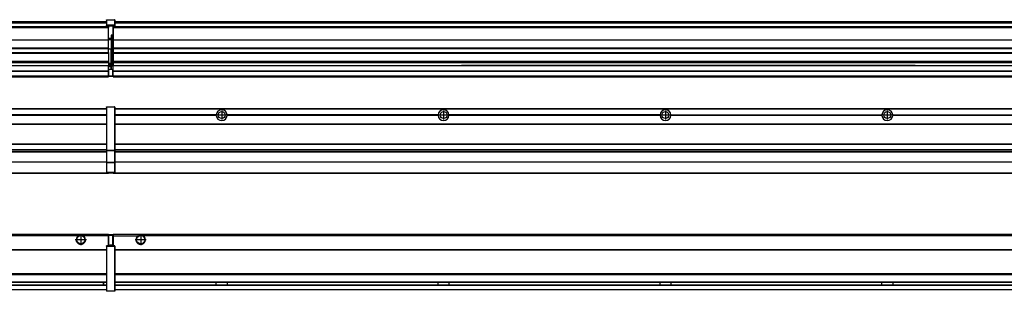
# Model space of a CAD drawing. Header units: inches. Extents: x -381 to 28022, y -418 to 176.
# Tile 37 of 49: x 17371 to 18259, y -154 to 90. Entities that reach past the tile are written whole.
import ezdxf

# ---------------------------------------------------------------- set-up
doc = ezdxf.new("R2010")
doc.units = ezdxf.units.IN
doc.linetypes.add('DOT_CENTER', pattern=[14, 12, -1, 0, -1])
doc.layers.add('1', color=7, linetype='Continuous')

# ---------------------------------------------------------------- blocks, each defined once
blk = doc.blocks.new('Modulos_intermedio__FL-14__11__17', base_point=(16055.18, -48.03))
at = {"color": 7, "linetype": 'Continuous'}
for p, q in [((16056.88, 10.47), (17449.18, 10.47)), ((16056.88, 10.22), (17449.18, 10.22)), ((17422.43, 10.47), (17422.48, 10.52)), ((17422.48, 10.52), (17429.88, 10.52)), ((17429.93, 10.47), (17429.88, 10.52)), ((17449.18, 11.72), (17449.19, 11.79)), ((17449.18, 11.72), (17449.18, 11.47)), ((17449.18, 11.47), (17449.43, 11.47)), ((17449.18, 11.47), (17449.18, -27.21)), ((17449.19, 11.79), (17449.2, 11.82)), ((17449.2, 11.82), (17449.22, 11.86)), ((17449.22, 11.86), (17449.25, 11.9)), ((17449.25, 11.9), (17449.29, 11.93)), ((17449.29, 11.93), (17449.34, 11.96)), ((17449.34, 11.96), (17449.36, 11.96)), ((17449.36, 11.96), (17449.43, 11.97)), ((17449.43, 11.97), (17456.63, 11.97)), ((17449.43, 11.97), (17449.43, 11.47)), ((17449.43, 11.47), (17449.43, -27.21)), ((17456.63, 11.47), (17449.43, 11.47)), ((17456.7, 11.96), (17456.63, 11.97)), ((17456.63, 11.97), (17456.63, 11.47)), ((17456.63, 11.47), (17456.63, -27.21)), ((17456.88, 11.47), (17456.63, 11.47)), ((17456.72, 11.96), (17456.7, 11.96)), ((17456.76, 11.93), (17456.72, 11.96)), ((17456.8, 11.9), (17456.76, 11.93)), ((17456.84, 11.86), (17456.8, 11.9)), ((17456.86, 11.82), (17456.84, 11.86)), ((17456.87, 11.79), (17456.86, 11.82)), ((17456.88, 11.72), (17456.87, 11.79)), ((17456.88, 11.72), (17456.88, 11.47)), ((17456.88, 11.47), (17456.88, -27.21)), ((17449.18, 4.77), (17358.07, 4.77)), ((17449.18, 4.17), (17358.07, 4.17)), ((17449.18, 4.47), (17358.08, 4.47)), ((16056.88, -3.53), (17449.18, -3.53)), ((16056.88, -3.78), (17449.18, -3.78)), ((17449.18, -4.03), (16056.88, -4.03)), ((16056.88, -21.53), (17449.18, -21.53)), ((16056.88, -21.78), (17449.18, -21.78)), ((16056.88, -26.73), (17449.18, -26.73)), ((16056.88, -26.82), (17449.18, -26.82)), ((16056.88, -28.37), (17449.18, -28.37)), ((16056.88, -28.53), (17449.18, -28.53)), ((16056.88, -28.65), (17449.18, -28.65)), ((17449.18, -27.21), (17449.18, -27.52)), ((17449.18, -27.21), (17449.43, -27.21)), ((17449.18, -27.52), (17449.19, -27.54)), ((17449.18, -27.52), (17449.18, -38.19)), ((17449.19, -27.54), (17449.22, -27.57)), ((17449.22, -27.57), (17449.25, -27.59)), ((17449.25, -27.59), (17449.29, -27.6)), ((17449.29, -27.6), (17449.34, -27.61)), ((17449.34, -27.61), (17449.36, -27.61)), ((17449.36, -27.61), (17449.43, -27.62)), ((17449.43, -27.21), (17456.63, -27.21)), ((17449.43, -27.21), (17449.43, -27.62)), ((17449.43, -27.62), (17456.63, -27.62)), ((17449.43, -27.62), (17449.43, -38.3)), ((17456.88, -27.21), (17456.63, -27.21)), ((17456.63, -27.21), (17456.63, -27.62)), ((17456.7, -27.61), (17456.63, -27.62)), ((17456.63, -27.62), (17456.63, -38.3)), ((17456.72, -27.61), (17456.7, -27.61)), ((17456.76, -27.6), (17456.72, -27.61)), ((17456.8, -27.59), (17456.76, -27.6)), ((17456.84, -27.57), (17456.8, -27.59)), ((17456.87, -27.54), (17456.84, -27.57)), ((17456.88, -27.52), (17456.87, -27.54)), ((17456.88, -27.21), (17456.88, -27.52)), ((17456.88, -27.52), (17456.88, -38.19)), ((17449.18, -38.02), (16056.88, -38.02)), ((17449.18, -38.11), (16056.88, -38.11)), ((17449.18, -38.19), (17449.19, -38.22)), ((17449.18, -38.19), (17449.18, -38.71)), ((17449.18, -38.71), (17449.43, -38.71)), ((17449.18, -38.71), (17449.18, -47.03)), ((17449.19, -38.22), (17449.22, -38.25)), ((17449.22, -38.25), (17449.25, -38.27)), ((17449.25, -38.27), (17449.29, -38.28)), ((17449.29, -38.28), (17449.34, -38.29)), ((17449.34, -38.29), (17449.36, -38.29)), ((17449.36, -38.29), (17449.43, -38.3)), ((17449.43, -38.3), (17449.43, -38.71)), ((17456.63, -38.3), (17449.43, -38.3)), ((17449.43, -38.71), (17449.43, -47.03)), ((17456.63, -38.71), (17449.43, -38.71)), ((17456.7, -38.29), (17456.63, -38.3)), ((17456.63, -38.3), (17456.63, -38.71)), ((17456.88, -38.71), (17456.63, -38.71)), ((17456.63, -38.71), (17456.63, -47.03)), ((17456.72, -38.29), (17456.7, -38.29)), ((17456.76, -38.28), (17456.72, -38.29)), ((17456.8, -38.27), (17456.76, -38.28)), ((17456.84, -38.25), (17456.8, -38.27)), ((17456.87, -38.22), (17456.84, -38.25)), ((17456.88, -38.19), (17456.87, -38.22)), ((17456.88, -38.19), (17456.88, -38.71)), ((17456.88, -38.71), (17456.88, -47.03)), ((16055.18, -48.03), (17451.18, -48.03)), ((16056.63, -47.53), (17449.43, -47.53)), ((17449.18, -47.03), (17449.43, -47.03)), ((17449.18, -47.03), (17449.18, -47.28)), ((17449.18, -47.28), (17449.19, -47.34)), ((17449.19, -47.34), (17449.2, -47.37)), ((17449.2, -47.37), (17449.22, -47.41)), ((17449.22, -47.41), (17449.25, -47.45)), ((17449.25, -47.45), (17449.29, -47.49)), ((17449.29, -47.49), (17449.34, -47.51)), ((17449.34, -47.51), (17449.36, -47.52)), ((17449.36, -47.52), (17449.43, -47.53)), ((17449.43, -47.03), (17456.63, -47.03)), ((17449.43, -47.03), (17449.43, -47.53)), ((17449.43, -47.53), (17456.63, -47.53)), ((17451.18, -47.53), (17451.18, -48.03)), ((17456.63, -47.03), (17456.63, -47.53)), ((17456.88, -47.03), (17456.63, -47.03)), ((17456.7, -47.52), (17456.63, -47.53)), ((17456.72, -47.51), (17456.7, -47.52)), ((17456.76, -47.49), (17456.72, -47.51)), ((17456.8, -47.45), (17456.76, -47.49)), ((17456.84, -47.41), (17456.8, -47.45)), ((17456.86, -47.37), (17456.84, -47.41)), ((17456.87, -47.34), (17456.86, -47.37)), ((17456.88, -47.28), (17456.87, -47.34)), ((17456.88, -47.03), (17456.88, -47.28))]:
    blk.add_line(p, q, dxfattribs=at)
blk = doc.blocks.new('Modulos_intermedio__FL-14__12__24', base_point=(17455.18, -48.03))
at = {"color": 7, "linetype": 'Continuous'}
for p, q in [((17456.88, 10.47), (18849.18, 10.47)), ((17456.88, 10.22), (18849.18, 10.22)), ((17476.43, 10.47), (17476.48, 10.52)), ((17476.48, 10.52), (17483.88, 10.52)), ((17483.93, 10.47), (17483.88, 10.52)), ((17548.29, 4.77), (17456.88, 4.77)), ((17548.28, 4.47), (17456.88, 4.47)), ((17548.29, 4.17), (17456.88, 4.17)), ((17548.28, 4.47), (17548.29, 4.77)), ((17548.29, 4.17), (17548.28, 4.47)), ((17550.45, 6.05), (17550.44, 6.04)), ((17550.44, 2.91), (17550.45, 2.89)), ((17748.29, 4.77), (17558.07, 4.77)), ((17558.07, 4.77), (17558.08, 4.47)), ((17558.08, 4.47), (17558.07, 4.17)), ((17748.29, 4.17), (17558.07, 4.17)), ((17748.28, 4.47), (17558.08, 4.47)), ((17748.28, 4.47), (17748.29, 4.77)), ((17748.29, 4.17), (17748.28, 4.47)), ((17948.29, 4.77), (17758.07, 4.77)), ((17758.07, 4.77), (17758.08, 4.47)), ((17758.08, 4.47), (17758.07, 4.17)), ((17948.29, 4.17), (17758.07, 4.17)), ((17948.28, 4.47), (17758.08, 4.47)), ((17948.28, 4.47), (17948.29, 4.77)), ((17948.29, 4.17), (17948.28, 4.47)), ((17958.07, 4.77), (18148.29, 4.77)), ((17958.07, 4.77), (17958.08, 4.47)), ((17958.08, 4.47), (17958.07, 4.17)), ((18148.29, 4.17), (17958.07, 4.17)), ((18148.28, 4.47), (17958.08, 4.47)), ((18148.28, 4.47), (18148.29, 4.77)), ((18148.29, 4.17), (18148.28, 4.47)), ((18158.07, 4.77), (18348.29, 4.77)), ((18158.07, 4.77), (18158.08, 4.47)), ((18158.08, 4.47), (18158.07, 4.17)), ((18348.29, 4.17), (18158.07, 4.17)), ((18348.28, 4.47), (18158.08, 4.47)), ((17456.88, -3.53), (18849.18, -3.53)), ((17456.88, -3.78), (18849.18, -3.78)), ((18849.18, -4.03), (17456.88, -4.03)), ((17456.88, -21.53), (18849.18, -21.53)), ((17456.88, -21.78), (18849.18, -21.78)), ((17456.88, -26.73), (18849.18, -26.73)), ((17456.88, -26.82), (18849.18, -26.82)), ((17456.88, -28.37), (18849.18, -28.37)), ((17456.88, -28.53), (18849.18, -28.53)), ((17456.88, -28.65), (18849.18, -28.65)), ((18849.18, -38.02), (17456.88, -38.02)), ((18849.18, -38.11), (17456.88, -38.11)), ((17455.18, -47.53), (17455.18, -48.03)), ((17455.18, -48.03), (18851.18, -48.03)), ((17456.63, -47.53), (18849.43, -47.53))]:
    blk.add_line(p, q, dxfattribs=at)
for centre in [(17553.18, 4.47), (17753.18, 4.47), (17953.18, 4.47), (18153.18, 4.47)]:
    blk.add_circle(centre, 3.15, dxfattribs=at)
for centre, start, end in [((17553.18, 4.47), 3.5101, 176.4899), ((17753.18, 4.47), 3.5101, 176.4899), ((17953.18, 4.47), 3.5101, 176.4899), ((18153.18, 4.47), 3.5101, 176.4899), ((17553.18, 4.47), 183.51008, 356.48992), ((17753.18, 4.47), 183.51008, 356.48992), ((17953.18, 4.47), 183.51008, 356.48992), ((18153.18, 4.47), 183.51008, 356.48992)]:
    blk.add_arc(centre, 4.9, start, end, dxfattribs=at)
at = {"layer": '1', "color": 2, "linetype": 'DOT_CENTER'}
for p, q in [((17557.33, 4.47), (17549.03, 4.47)), ((17553.18, 8.62), (17553.18, 0.32)), ((17757.33, 4.47), (17749.03, 4.47)), ((17753.18, 8.62), (17753.18, 0.32)), ((17957.33, 4.47), (17949.03, 4.47)), ((17953.18, 8.62), (17953.18, 0.32)), ((18157.33, 4.47), (18149.03, 4.47)), ((18153.18, 8.62), (18153.18, 0.32))]:
    blk.add_line(p, q, dxfattribs=at)
blk = doc.blocks.new('F-270__37', base_point=(621.12, -75.97))
for name, p in [('Modulos_intermedio__FL-14__11__17', (16055.18, -48.03)), ('Modulos_intermedio__FL-14__12__24', (17455.18, -48.03))]:
    blk.add_blockref(name, p)
blk = doc.blocks.new('Alzado2', base_point=(2889, -32))
blk.add_blockref('F-270__37', (621.12, -75.97))
blk = doc.blocks.new('Modulos_intermedio__FL-14__11__45', base_point=(16055.18, 38.97))
at = {"color": 7, "linetype": 'Continuous'}
for p, q in [((16056.88, 88.97), (17449.18, 88.97)), ((16056.88, 88.96), (17449.18, 88.96)), ((17449.18, 90.22), (17449.19, 90.29)), ((17449.18, 90.22), (17449.2, 90.24)), ((17449.18, 90.16), (17449.18, 90.22)), ((17449.18, 90.22), (17449.18, 90.16)), ((17449.18, 90.16), (17449.18, 85.33)), ((17449.19, 90.29), (17449.2, 90.32)), ((17449.2, 90.32), (17449.22, 90.36)), ((17449.2, 90.24), (17449.22, 90.28)), ((17449.22, 90.36), (17449.25, 90.4)), ((17449.22, 90.28), (17449.25, 90.32)), ((17449.25, 90.4), (17449.29, 90.43)), ((17449.25, 90.32), (17449.29, 90.35)), ((17449.29, 90.43), (17449.34, 90.46)), ((17449.29, 90.35), (17449.34, 90.37)), ((17449.34, 90.46), (17449.36, 90.46)), ((17449.34, 90.37), (17449.36, 90.38)), ((17449.36, 90.46), (17449.43, 90.47)), ((17449.36, 90.38), (17449.43, 90.39)), ((17449.43, 90.47), (17456.63, 90.47)), ((17449.43, 90.47), (17449.43, 90.39)), ((17449.43, 90.39), (17456.63, 90.39)), ((17449.43, 90.39), (17449.43, 85.56)), ((17456.7, 90.46), (17456.63, 90.47)), ((17456.63, 90.47), (17456.63, 90.39)), ((17456.7, 90.38), (17456.63, 90.39)), ((17456.63, 90.39), (17456.63, 85.56)), ((17456.72, 90.46), (17456.7, 90.46)), ((17456.72, 90.37), (17456.7, 90.38)), ((17456.76, 90.43), (17456.72, 90.46)), ((17456.76, 90.35), (17456.72, 90.37)), ((17456.8, 90.4), (17456.76, 90.43)), ((17456.8, 90.32), (17456.76, 90.35)), ((17456.84, 90.36), (17456.8, 90.4)), ((17456.84, 90.28), (17456.8, 90.32)), ((17456.86, 90.32), (17456.84, 90.36)), ((17456.86, 90.24), (17456.84, 90.28)), ((17456.87, 90.29), (17456.86, 90.32)), ((17456.88, 90.22), (17456.86, 90.24)), ((17456.88, 90.22), (17456.87, 90.29)), ((17456.88, 90.16), (17456.88, 90.22)), ((17456.88, 90.22), (17456.88, 90.16)), ((17456.88, 90.16), (17456.88, 85.33)), ((17451.18, 83.99), (16055.18, 83.99)), ((16055.18, 83.97), (17451.18, 83.97)), ((16055.18, 83.47), (17451.18, 83.47)), ((16056.88, 88.35), (17449.18, 88.35)), ((16056.88, 88.03), (17449.18, 88.03)), ((16056.88, 87.7), (17449.18, 87.7)), ((17449.18, 85.33), (17449.19, 85.4)), ((17449.18, 85.33), (17449.18, 85.22)), ((17449.18, 85.22), (17449.19, 85.29)), ((17449.18, 85.22), (17449.18, 84.97)), ((17449.18, 84.97), (17449.18, 84.72)), ((17449.18, 84.97), (17449.43, 84.97)), ((17449.19, 84.66), (17449.18, 84.72)), ((17449.19, 85.4), (17449.2, 85.42)), ((17449.19, 85.29), (17449.2, 85.32)), ((17449.2, 84.63), (17449.19, 84.66)), ((17449.2, 85.42), (17449.22, 85.46)), ((17449.2, 85.32), (17449.22, 85.36)), ((17449.22, 84.59), (17449.2, 84.63)), ((17449.22, 85.46), (17449.25, 85.5)), ((17449.22, 85.36), (17449.25, 85.4)), ((17449.22, 85.36), (17449.25, 85.4)), ((17449.25, 84.55), (17449.22, 84.59)), ((17449.25, 85.5), (17449.29, 85.53)), ((17449.25, 85.4), (17449.29, 85.43)), ((17449.29, 84.51), (17449.25, 84.55)), ((17449.29, 85.53), (17449.34, 85.55)), ((17449.29, 85.43), (17449.34, 85.46)), ((17449.29, 85.43), (17449.34, 85.46)), ((17449.34, 84.49), (17449.29, 84.51)), ((17449.34, 85.55), (17449.36, 85.55)), ((17449.34, 85.46), (17449.36, 85.46)), ((17449.36, 84.48), (17449.34, 84.49)), ((17449.36, 85.55), (17449.43, 85.56)), ((17449.36, 85.46), (17449.43, 85.47)), ((17449.43, 84.47), (17449.36, 84.48)), ((17449.43, 85.56), (17449.43, 85.47)), ((17456.63, 85.56), (17449.43, 85.56)), ((17449.43, 85.47), (17456.63, 85.47)), ((17449.43, 85.47), (17449.43, 84.97)), ((17449.43, 84.97), (17451.18, 84.97)), ((17449.43, 84.97), (17449.43, 84.47)), ((17449.43, 84.47), (17451.18, 84.47)), ((17451.18, 84.97), (17451.18, 83.97)), ((17451.18, 84.97), (17454.88, 84.97)), ((17451.18, 83.97), (17451.18, 83.47)), ((17451.18, 72.41), (17451.18, 83.47)), ((17454.88, 84.97), (17456.63, 84.97)), ((17454.88, 84.97), (17454.88, 77.44)), ((17454.88, 84.47), (17456.63, 84.47)), ((17456.63, 85.56), (17456.63, 85.47)), ((17456.7, 85.55), (17456.63, 85.56)), ((17456.63, 85.47), (17456.63, 84.97)), ((17456.7, 85.46), (17456.63, 85.47)), ((17456.63, 84.97), (17456.63, 84.47)), ((17456.88, 84.97), (17456.63, 84.97)), ((17456.63, 84.47), (17456.7, 84.48)), ((17456.72, 85.55), (17456.7, 85.55)), ((17456.72, 85.46), (17456.7, 85.46)), ((17456.7, 84.48), (17456.72, 84.49)), ((17456.76, 85.53), (17456.72, 85.55)), ((17456.72, 85.46), (17456.76, 85.43)), ((17456.76, 85.43), (17456.72, 85.46)), ((17456.72, 84.49), (17456.76, 84.51)), ((17456.8, 85.5), (17456.76, 85.53)), ((17456.8, 85.4), (17456.76, 85.43)), ((17456.76, 84.51), (17456.8, 84.55)), ((17456.84, 85.46), (17456.8, 85.5)), ((17456.8, 85.4), (17456.84, 85.36)), ((17456.84, 85.36), (17456.8, 85.4)), ((17456.8, 84.55), (17456.84, 84.59)), ((17456.86, 85.42), (17456.84, 85.46)), ((17456.86, 85.32), (17456.84, 85.36)), ((17456.84, 84.59), (17456.86, 84.63)), ((17456.87, 85.4), (17456.86, 85.42)), ((17456.87, 85.29), (17456.86, 85.32)), ((17456.86, 84.63), (17456.87, 84.66)), ((17456.88, 85.33), (17456.87, 85.4)), ((17456.88, 85.22), (17456.87, 85.29)), ((17456.87, 84.66), (17456.88, 84.72)), ((17456.88, 85.33), (17456.88, 85.22)), ((17456.88, 85.22), (17456.88, 84.97)), ((17456.88, 84.97), (17456.88, 84.72)), ((16055.18, 72.41), (17451.18, 72.41)), ((16055.18, 72.16), (17451.18, 72.16)), ((17453.43, 73.5), (17451.18, 73.5)), ((17453.43, 73), (17451.18, 73)), ((17451.18, 72.5), (17453.43, 72.5)), ((17451.18, 72.41), (17451.18, 72.16)), ((17451.18, 64.79), (17451.18, 72.16)), ((17453.43, 76.45), (17453.43, 73.5)), ((17454.88, 76.45), (17453.43, 76.45)), ((17453.43, 73.5), (17453.68, 73.5)), ((17453.43, 73), (17453.43, 73.5)), ((17453.43, 73), (17453.43, 72.5)), ((17453.68, 72.5), (17453.43, 72.5)), ((17453.43, 72.5), (17453.43, 63.97)), ((17453.68, 73.19), (17453.67, 73.21)), ((17453.68, 76.45), (17453.68, 73.5)), ((17453.68, 76.3), (17454.88, 76.3)), ((17453.68, 73.25), (17453.68, 73.5)), ((17453.68, 73.19), (17453.68, 72.5)), ((17453.68, 63.97), (17453.68, 72.5)), ((17454.88, 79.65), (17455.18, 79.58)), ((17454.88, 78.12), (17455.18, 78.12)), ((17454.88, 77.6), (17455.18, 77.6)), ((17454.88, 77.44), (17455.18, 77.36)), ((17454.88, 76.45), (17455.18, 76.53)), ((17454.88, 76.3), (17454.88, 76.45)), ((17455.18, 76.3), (17454.88, 76.3)), ((17454.88, 63.97), (17454.88, 76.3)), ((17451.18, 64.79), (16055.18, 64.79)), ((16055.18, 64.54), (17451.18, 64.54)), ((17451.18, 64.79), (17451.18, 64.54)), ((17451.18, 60.91), (17451.18, 64.54)), ((17453.43, 63.97), (17451.18, 63.97)), ((17453.43, 50.98), (17453.43, 63.97)), ((17453.43, 63.97), (17453.68, 63.97)), ((17453.68, 50.98), (17453.68, 63.97)), ((17453.68, 63.97), (17454.88, 63.97)), ((17454.88, 49.58), (17454.88, 63.97)), ((17455.18, 63.97), (17454.88, 63.97)), ((16055.18, 60.91), (17451.18, 60.91)), ((16055.18, 60.41), (17451.18, 60.41)), ((17451.18, 60.91), (17451.18, 60.41)), ((17451.18, 60.41), (17451.18, 59.42)), ((17451.18, 59.42), (17451.18, 53.15)), ((16055.18, 53.15), (17451.18, 53.15)), ((17451.18, 51.48), (16055.18, 51.48)), ((16055.18, 44.48), (17451.13, 44.48)), ((16778.18, 49.19), (17451.18, 49.19)), ((16778.18, 49.16), (17451.18, 49.16)), ((17451.13, 44.48), (17451.13, 47.58)), ((17451.13, 47.58), (17451.18, 47.58)), ((17451.13, 45.47), (17451.18, 45.48)), ((17451.13, 44.48), (17451.18, 44.48)), ((17451.13, 44.48), (17451.13, 44.04)), ((17451.18, 53.15), (17451.18, 51.48)), ((17451.18, 51.48), (17451.18, 51.37)), ((17451.18, 51.37), (17451.18, 49.19)), ((17453.43, 50.98), (17451.18, 50.98)), ((17453.43, 49.98), (17451.18, 49.98)), ((17451.18, 49.19), (17451.18, 49.16)), ((17451.18, 47.58), (17451.18, 49.16)), ((17453.43, 48.98), (17451.18, 48.98)), ((17453.43, 47.91), (17451.18, 47.91)), ((17451.18, 46), (17451.18, 47.58)), ((17451.18, 46), (17453.43, 46)), ((17451.18, 46), (17451.18, 39.97)), ((17453.43, 49.98), (17453.43, 50.98)), ((17453.43, 50.98), (17453.68, 50.98)), ((17453.43, 49.98), (17453.43, 48.98)), ((17453.43, 47.91), (17453.43, 48.98)), ((17453.68, 48.98), (17453.43, 48.98)), ((17453.43, 46), (17453.43, 47.91)), ((17453.43, 47.91), (17453.52, 47.89)), ((17453.43, 46), (17454.88, 46)), ((17453.52, 47.89), (17453.6, 47.83)), ((17453.6, 47.83), (17453.66, 47.75)), ((17453.66, 47.75), (17453.68, 47.66)), ((17453.68, 49.73), (17453.68, 50.98)), ((17453.68, 49.73), (17453.68, 48.98)), ((17453.68, 49.58), (17454.88, 49.58)), ((17453.68, 47.66), (17453.68, 48.98)), ((17453.68, 48.93), (17454.88, 48.93)), ((17453.68, 46), (17453.68, 47.66)), ((17455.18, 45.08), (17454.63, 44.93)), ((17454.63, 44.93), (17454.63, 39.97)), ((17454.88, 48.93), (17454.88, 49.58)), ((17455.18, 49.58), (17454.88, 49.58)), ((17454.88, 48.93), (17454.88, 47.33)), ((17454.88, 48.93), (17455.18, 48.85)), ((17454.88, 47.33), (17454.88, 46)), ((17455.18, 45.92), (17454.88, 46)), ((17454.88, 45), (17455.18, 45.08)), ((17454.88, 45), (17454.88, 39.97)), ((17454.88, 44.81), (17455.18, 44.87)), ((16055.18, 44.04), (17451.13, 44.04)), ((16055.18, 39.97), (17451.13, 39.97)), ((16055.18, 39.47), (17451.13, 39.47)), ((16055.18, 39.22), (17451.13, 39.22)), ((16055.18, 38.97), (17451.13, 38.97)), ((17451.13, 39.97), (17451.13, 44.04)), ((17451.18, 40.48), (17451.13, 40.48)), ((17451.13, 39.97), (17451.13, 39.47)), ((17451.13, 39.22), (17451.13, 39.47)), ((17451.13, 39.22), (17451.13, 38.97)), ((17451.18, 39.97), (17454.63, 39.97)), ((17451.18, 39.97), (17451.18, 39.47)), ((17451.18, 39.47), (17454.63, 39.47)), ((17454.63, 39.97), (17454.63, 39.47)), ((17454.88, 39.97), (17454.63, 39.97)), ((17454.88, 41.31), (17455.18, 41.37)), ((17454.88, 40.83), (17455.18, 40.91)), ((17454.88, 39.97), (17454.88, 39.72))]:
    blk.add_line(p, q, dxfattribs=at)
for centre, start, end in [((17453.43, 73.25), 270, 0), ((17453.43, 49.73), 0, 90), ((17454.63, 39.72), 270, 0)]:
    blk.add_arc(centre, 0.25, start, end, dxfattribs=at)
blk = doc.blocks.new('Modulos_intermedio__FL-14__12__52', base_point=(17455.18, 38.97))
at = {"color": 7, "linetype": 'Continuous'}
for p, q in [((17456.88, 88.97), (18849.18, 88.97)), ((17456.88, 88.96), (18849.18, 88.96)), ((17455.18, 84.47), (17455.18, 83.99)), ((17455.18, 83.99), (17455.18, 83.97)), ((18851.18, 83.99), (17455.18, 83.99)), ((17455.18, 83.97), (17455.18, 83.47)), ((17455.18, 83.97), (18851.18, 83.97)), ((17455.18, 83.47), (17455.18, 72.41)), ((17455.18, 83.47), (18851.18, 83.47)), ((17456.88, 88.35), (18849.18, 88.35)), ((17456.88, 88.03), (18849.18, 88.03)), ((17456.88, 87.7), (18849.18, 87.7)), ((17455.18, 72.41), (17455.18, 72.16)), ((17455.18, 72.41), (18851.18, 72.41)), ((17455.18, 72.16), (18851.18, 72.16)), ((17455.18, 72.16), (17455.18, 64.79)), ((18851.18, 64.79), (17455.18, 64.79)), ((17455.18, 64.79), (17455.18, 64.54)), ((17455.18, 64.54), (17455.18, 60.91)), ((17455.18, 64.54), (18851.18, 64.54)), ((17455.18, 60.91), (17455.18, 60.41)), ((17455.18, 60.91), (18851.18, 60.91)), ((17455.18, 60.41), (18851.18, 60.41)), ((17455.18, 60.41), (17455.18, 59.42)), ((17455.18, 59.42), (17455.18, 53.15)), ((17455.18, 53.15), (17455.18, 51.48)), ((17455.18, 53.15), (18851.18, 53.15)), ((18851.18, 51.48), (17455.18, 51.48)), ((17455.18, 51.48), (17455.18, 51.37)), ((17455.18, 51.37), (17455.18, 49.19)), ((17455.18, 49.19), (17455.18, 49.16)), ((17455.18, 49.19), (17769.43, 49.19)), ((17455.18, 44.48), (17455.18, 49.16)), ((17455.18, 49.16), (17769.43, 49.16)), ((17455.18, 44.48), (17455.18, 44.04)), ((17455.18, 44.48), (18851.13, 44.48)), ((17769.43, 49.19), (17769.43, 49.18)), ((17778.18, 49.19), (17769.43, 49.19)), ((17769.43, 49.18), (17769.43, 49.16)), ((17769.43, 49.18), (17778.18, 49.18)), ((17769.43, 49.16), (17778.18, 49.16)), ((17778.18, 49.19), (17778.18, 49.18)), ((17969.43, 49.19), (17778.18, 49.19)), ((17778.18, 49.18), (17778.18, 49.16)), ((17778.18, 49.16), (17969.43, 49.16)), ((17969.43, 49.19), (17969.43, 49.18)), ((17978.18, 49.19), (17969.43, 49.19)), ((17969.43, 49.18), (17978.18, 49.18)), ((17969.43, 49.18), (17969.43, 49.16)), ((17969.43, 49.16), (17978.18, 49.16)), ((18169.43, 49.19), (17978.18, 49.19)), ((17978.18, 49.19), (17978.18, 49.18)), ((17978.18, 49.18), (17978.18, 49.16)), ((17978.18, 49.16), (18169.43, 49.16)), ((18169.43, 49.19), (18169.43, 49.18)), ((18178.18, 49.19), (18169.43, 49.19)), ((18169.43, 49.18), (18169.43, 49.16)), ((18169.43, 49.18), (18178.18, 49.18)), ((18169.43, 49.16), (18178.18, 49.16)), ((18178.18, 49.19), (18178.18, 49.18)), ((18178.18, 49.19), (18851.18, 49.19)), ((18178.18, 49.18), (18178.18, 49.16)), ((18178.18, 49.16), (18851.18, 49.16)), ((17455.18, 39.97), (17455.18, 44.04)), ((17455.18, 44.04), (18851.13, 44.04)), ((17455.18, 39.97), (17455.18, 39.47)), ((17455.18, 39.97), (18851.13, 39.97)), ((17455.18, 39.47), (17455.18, 39.22)), ((17455.18, 39.47), (18851.13, 39.47)), ((17455.18, 39.22), (17455.18, 38.97)), ((17455.18, 39.22), (18851.13, 39.22)), ((17455.18, 38.97), (18851.13, 38.97))]:
    blk.add_line(p, q, dxfattribs=at)
blk = doc.blocks.new('F-270__65', base_point=(621.12, 38.97))
for name, p in [('Modulos_intermedio__FL-14__11__45', (16055.18, 38.97)), ('Modulos_intermedio__FL-14__12__52', (17455.18, 38.97))]:
    blk.add_blockref(name, p)
blk = doc.blocks.new('Inferior2', base_point=(2889, 64.72))
blk.add_blockref('F-270__65', (621.12, 38.97))
blk = doc.blocks.new('Modulos_intermedio__FL-14__11__72', base_point=(16055.18, -154.47))
at = {"color": 7, "linetype": 'Continuous'}
for p, q in [((16055.18, -102.97), (17451.13, -102.97)), ((17423.77, -104.47), (16082.59, -104.47)), ((17424.72, -103.98), (17423.77, -104.47)), ((17426.18, -103.72), (17424.72, -103.98)), ((17427.63, -103.98), (17426.18, -103.72)), ((17428.59, -104.47), (17427.63, -103.98)), ((17451.13, -104.47), (17428.59, -104.47)), ((17451.13, -104.47), (17451.13, -102.97)), ((17451.13, -111.58), (17451.13, -104.47)), ((17451.18, -104.48), (17451.13, -104.48)), ((17451.18, -105.48), (17451.13, -105.48)), ((17454.63, -103.47), (17451.18, -103.47)), ((17451.18, -103.47), (17451.18, -103.97)), ((17451.18, -103.97), (17451.18, -111.58)), ((17451.18, -103.97), (17454.63, -103.97)), ((17454.63, -103.47), (17454.63, -103.97)), ((17454.88, -103.97), (17454.63, -103.97)), ((17454.63, -103.97), (17454.63, -112.97)), ((17454.88, -103.72), (17454.88, -103.97)), ((17454.88, -103.97), (17454.88, -112.97)), ((17454.88, -104.83), (17455.18, -104.91)), ((17454.88, -106.47), (17455.18, -106.47)), ((17449.18, -113.72), (17449.19, -113.66)), ((17449.18, -113.72), (17449.18, -113.97)), ((17449.18, -113.97), (17449.18, -153.97)), ((17449.18, -113.97), (17449.43, -113.97)), ((17449.19, -113.66), (17449.2, -113.63)), ((17449.2, -113.63), (17449.22, -113.59)), ((17449.22, -113.59), (17449.25, -113.55)), ((17449.25, -113.55), (17449.29, -113.51)), ((17449.29, -113.51), (17449.34, -113.49)), ((17449.34, -113.49), (17449.36, -113.48)), ((17449.36, -113.48), (17449.43, -113.47)), ((17451.18, -113.47), (17449.43, -113.47)), ((17449.43, -113.47), (17449.43, -113.97)), ((17456.63, -113.97), (17449.43, -113.97)), ((17449.43, -113.97), (17449.43, -153.97)), ((17451.13, -109.47), (17451.18, -109.48)), ((17451.18, -111.58), (17451.13, -111.58)), ((17451.18, -113.47), (17451.18, -111.58)), ((17454.63, -112.97), (17451.18, -112.97)), ((17454.88, -113.47), (17451.18, -113.47)), ((17454.63, -112.97), (17454.63, -113.47)), ((17454.88, -112.97), (17454.63, -112.97)), ((17454.88, -107.48), (17455.18, -107.48)), ((17454.88, -111.93), (17455.18, -112.01)), ((17454.88, -112.97), (17454.88, -113.26)), ((17454.88, -113.26), (17454.88, -113.47)), ((17456.63, -113.47), (17454.88, -113.47)), ((17456.7, -113.48), (17456.63, -113.47)), ((17456.63, -113.47), (17456.63, -113.97)), ((17456.88, -113.97), (17456.63, -113.97)), ((17456.63, -113.97), (17456.63, -153.97)), ((17456.72, -113.49), (17456.7, -113.48)), ((17456.76, -113.51), (17456.72, -113.49)), ((17456.8, -113.55), (17456.76, -113.51)), ((17456.84, -113.59), (17456.8, -113.55)), ((17456.86, -113.63), (17456.84, -113.59)), ((17456.87, -113.66), (17456.86, -113.63)), ((17456.88, -113.72), (17456.87, -113.66)), ((17456.88, -113.72), (17456.88, -113.97)), ((17456.88, -113.97), (17456.88, -153.97)), ((16056.88, -116.72), (17449.18, -116.72)), ((16056.88, -116.97), (17449.18, -116.97)), ((17449.18, -117.22), (16056.88, -117.22)), ((17449.18, -138.72), (16056.88, -138.72)), ((17449.18, -138.97), (16056.88, -138.97)), ((16056.88, -139.22), (17449.18, -139.22)), ((16056.88, -145.97), (17449.18, -145.97)), ((16056.88, -146.22), (17449.18, -146.22)), ((16056.88, -148.72), (17449.18, -148.72)), ((16056.88, -148.97), (17449.18, -148.97)), ((17446.18, -146.65), (17446.24, -146.4)), ((17446.18, -146.65), (17446.18, -147.16)), ((17446.18, -147.16), (17446.18, -148.23)), ((17446.18, -148.23), (17446.24, -148.55)), ((17446.24, -146.4), (17446.46, -146.22)), ((17446.24, -148.55), (17446.46, -148.72)), ((17446.6, -146.22), (17446.6, -146.26)), ((17446.6, -146.26), (17446.6, -146.97)), ((17446.6, -146.97), (17446.6, -148.69)), ((17446.6, -148.69), (17446.6, -148.72)), ((16056.88, -152.72), (17449.18, -152.72)), ((16056.88, -152.97), (17449.18, -152.97)), ((17449.18, -153.97), (17449.43, -153.97)), ((17449.18, -153.97), (17449.18, -154.22)), ((17449.18, -154.22), (17449.19, -154.29)), ((17449.19, -154.29), (17449.2, -154.32)), ((17449.2, -154.32), (17449.22, -154.36)), ((17449.22, -154.36), (17449.25, -154.4)), ((17449.25, -154.4), (17449.29, -154.43)), ((17449.29, -154.43), (17449.34, -154.46)), ((17449.34, -154.46), (17449.36, -154.46)), ((17449.36, -154.46), (17449.43, -154.47)), ((17449.43, -153.97), (17456.63, -153.97)), ((17449.43, -153.97), (17449.43, -154.47)), ((17456.63, -154.47), (17449.43, -154.47)), ((17456.88, -153.97), (17456.63, -153.97)), ((17456.63, -153.97), (17456.63, -154.47)), ((17456.7, -154.46), (17456.63, -154.47)), ((17456.72, -154.46), (17456.7, -154.46)), ((17456.76, -154.43), (17456.72, -154.46)), ((17456.8, -154.4), (17456.76, -154.43)), ((17456.84, -154.36), (17456.8, -154.4)), ((17456.86, -154.32), (17456.84, -154.36)), ((17456.87, -154.29), (17456.86, -154.32)), ((17456.88, -154.22), (17456.87, -154.29)), ((17456.88, -153.97), (17456.88, -154.22))]:
    blk.add_line(p, q, dxfattribs=at)
for radius in [4, 3.7]:
    blk.add_circle((17426.18, -107.97), radius, dxfattribs=at)
for centre, radius, start, end in [((17426.18, -107.97), 4.25, 124.56032, 55.43968), ((17454.63, -103.72), 0.25, 0, 90)]:
    blk.add_arc(centre, radius, start, end, dxfattribs=at)
at = {"layer": '1', "color": 2, "linetype": 'DOT_CENTER'}
for p, q in [((17426.18, -102.97), (17426.18, -112.97)), ((17431.18, -107.97), (17421.18, -107.97))]:
    blk.add_line(p, q, dxfattribs=at)
blk = doc.blocks.new('Modulos_intermedio__FL-14__12__79', base_point=(17455.18, -154.47))
at = {"color": 7, "linetype": 'Continuous'}
for p, q in [((17455.18, -102.97), (17455.18, -104.47)), ((17455.18, -102.97), (18851.13, -102.97)), ((17455.18, -104.47), (17477.77, -104.47)), ((17455.18, -104.47), (17455.18, -113.47)), ((17477.77, -104.47), (17478.72, -103.98)), ((17478.72, -103.98), (17480.18, -103.72)), ((17480.18, -103.72), (17481.63, -103.98)), ((17481.63, -103.98), (17482.59, -104.47)), ((18823.77, -104.47), (17482.59, -104.47)), ((17456.88, -116.72), (18849.18, -116.72)), ((17456.88, -116.97), (18849.18, -116.97)), ((18849.18, -117.22), (17456.88, -117.22)), ((18849.18, -138.72), (17456.88, -138.72)), ((18849.18, -138.97), (17456.88, -138.97)), ((17456.88, -139.22), (18849.18, -139.22)), ((17456.88, -145.97), (18849.18, -145.97)), ((17456.88, -146.22), (18849.18, -146.22)), ((17456.88, -148.72), (18849.18, -148.72)), ((17456.88, -148.97), (18849.18, -148.97)), ((17548.28, -146.3), (17548.28, -146.22)), ((17548.28, -146.35), (17548.28, -146.3)), ((17548.29, -147.07), (17548.28, -146.35)), ((17548.28, -148.6), (17548.29, -147.56)), ((17548.28, -148.72), (17548.28, -148.6)), ((17548.29, -147.56), (17548.29, -147.07)), ((17558.08, -146.35), (17558.07, -146.75)), ((17558.07, -146.75), (17558.07, -147.72)), ((17558.07, -147.72), (17558.08, -148.43)), ((17558.08, -146.22), (17558.08, -146.3)), ((17558.08, -146.3), (17558.08, -146.35)), ((17558.08, -148.43), (17558.08, -148.59)), ((17558.08, -148.59), (17558.08, -148.65)), ((17558.08, -148.65), (17558.08, -148.72)), ((17748.28, -146.3), (17748.28, -146.22)), ((17748.28, -146.35), (17748.28, -146.3)), ((17748.29, -146.98), (17748.28, -146.35)), ((17748.28, -148.43), (17748.29, -147.88)), ((17748.28, -148.65), (17748.28, -148.43)), ((17748.28, -148.72), (17748.28, -148.65)), ((17748.29, -147.23), (17748.29, -146.98)), ((17748.29, -147.88), (17748.29, -147.23)), ((17758.08, -146.35), (17758.07, -146.75)), ((17758.07, -146.75), (17758.07, -147.72)), ((17758.07, -147.72), (17758.08, -148.43)), ((17758.08, -146.22), (17758.08, -146.3)), ((17758.08, -146.3), (17758.08, -146.35)), ((17758.08, -148.43), (17758.08, -148.59)), ((17758.08, -148.59), (17758.08, -148.65)), ((17758.08, -148.65), (17758.08, -148.72)), ((17948.28, -146.3), (17948.28, -146.22)), ((17948.28, -146.35), (17948.28, -146.3)), ((17948.29, -146.98), (17948.28, -146.35)), ((17948.28, -148.43), (17948.29, -147.88)), ((17948.28, -148.65), (17948.28, -148.43)), ((17948.28, -148.72), (17948.28, -148.65)), ((17948.29, -147.23), (17948.29, -146.98)), ((17948.29, -147.88), (17948.29, -147.23)), ((17958.08, -146.35), (17958.07, -146.75)), ((17958.07, -146.75), (17958.07, -147.72)), ((17958.07, -147.72), (17958.08, -148.43)), ((17958.08, -146.22), (17958.08, -146.3)), ((17958.08, -146.3), (17958.08, -146.35)), ((17958.08, -148.43), (17958.08, -148.59)), ((17958.08, -148.59), (17958.08, -148.65)), ((17958.08, -148.65), (17958.08, -148.72)), ((18148.28, -146.3), (18148.28, -146.22)), ((18148.28, -146.35), (18148.28, -146.3)), ((18148.29, -146.98), (18148.28, -146.35)), ((18148.28, -148.43), (18148.29, -147.88)), ((18148.28, -148.65), (18148.28, -148.43)), ((18148.28, -148.72), (18148.28, -148.65)), ((18148.29, -147.23), (18148.29, -146.98)), ((18148.29, -147.88), (18148.29, -147.23)), ((18158.08, -146.35), (18158.07, -146.75)), ((18158.07, -146.75), (18158.07, -147.72)), ((18158.07, -147.72), (18158.08, -148.43)), ((18158.08, -146.22), (18158.08, -146.3)), ((18158.08, -146.3), (18158.08, -146.35)), ((18158.08, -148.43), (18158.08, -148.59)), ((18158.08, -148.59), (18158.08, -148.65)), ((18158.08, -148.65), (18158.08, -148.72)), ((17456.88, -152.72), (18849.18, -152.72)), ((17456.88, -152.97), (18849.18, -152.97))]:
    blk.add_line(p, q, dxfattribs=at)
for radius in [4, 3.7]:
    blk.add_circle((17480.18, -107.97), radius, dxfattribs=at)
blk.add_arc((17480.18, -107.97), 4.25, 124.56032, 55.43968, dxfattribs=at)
at = {"layer": '1', "color": 2, "linetype": 'DOT_CENTER'}
for p, q in [((17480.18, -102.97), (17480.18, -112.97)), ((17485.18, -107.97), (17475.18, -107.97))]:
    blk.add_line(p, q, dxfattribs=at)
blk = doc.blocks.new('F-270__90', base_point=(621.12, -154.47))
for name, p in [('Modulos_intermedio__FL-14__11__72', (16055.18, -154.47)), ('Modulos_intermedio__FL-14__12__79', (17455.18, -154.47))]:
    blk.add_blockref(name, p)
blk = doc.blocks.new('Superior1', base_point=(2889, -128.72))
blk.add_blockref('F-270__90', (621.12, -154.47))

msp = doc.modelspace()

# ---------------------------------------------------------------- block references
for name, p in [('Inferior2', (2889, 64.72)), ('Alzado2', (2889, -32)), ('Superior1', (2889, -128.72))]:
    msp.add_blockref(name, p)

doc.saveas('drawing.dxf')
